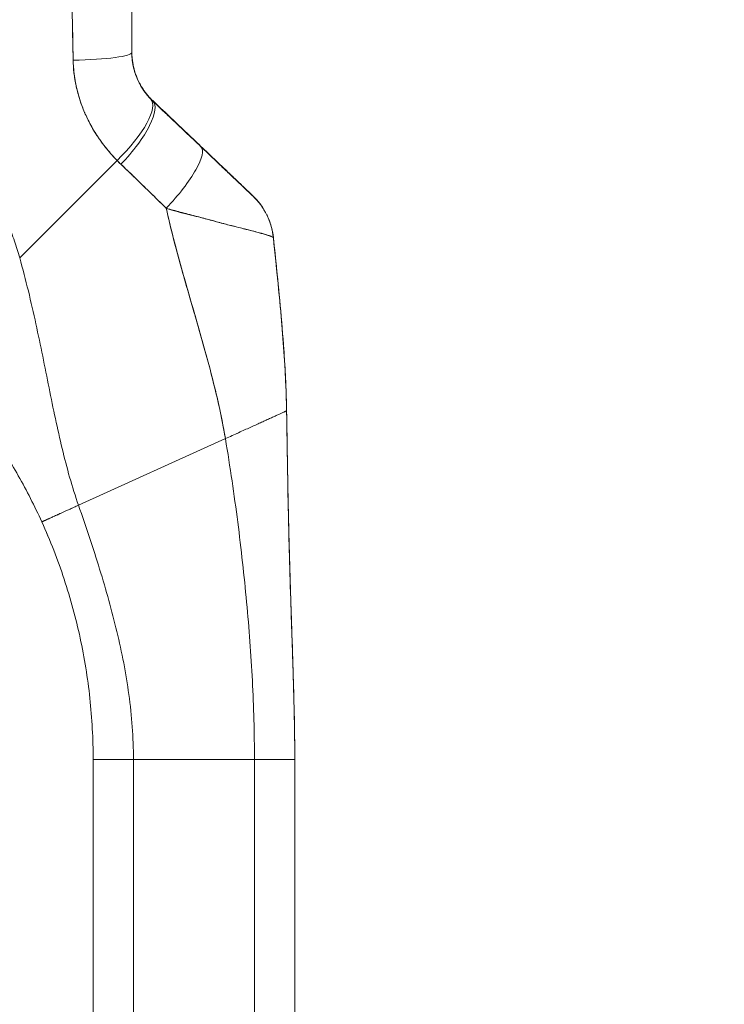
# Model space of a CAD drawing. Header units: inches. Extents: x 15 to 424, y 13 to 263.
# Tile 31 of 125: x 42.54 to 44.6, y 161.34 to 164.23. Entities that reach past the tile are written whole.
import ezdxf

# ---------------------------------------------------------------- set-up
doc = ezdxf.new("R2010")
doc.units = ezdxf.units.IN
doc.header["$LTSCALE"] = 26
doc.header["$MEASUREMENT"] = 0
doc.layers.add('Dimension (ANSI)', color=7, linetype='Continuous', lineweight=5)
doc.layers.add('Visible (ANSI)', color=7, linetype='Continuous', lineweight=5)
doc.styles.add('ROMANS', font='romans.shx')
doc.dimstyles.new('Default (ANSI)', dxfattribs={"dimscale": 26, "dimtxt": 0.08, "dimasz": 0.098425, "dimexe": 0.125, "dimexo": 0.0625, "dimgap": 0.031496, "dimtad": 0, "dimtih": 1, "dimtoh": 1, "dimrnd": 1e-08, "dimzin": 0, "dimdsep": 46, "dimtxsty": 'ROMANS', "dimcen": 0.09, "dimdle": 0.393701, "dimclrd": 256, "dimclre": 256, "dimclrt": 256, "dimadec": 0, "dimazin": 0, "dimtfac": 1.25, "dimtofl": 0, "dimtmove": 0, "dimatfit": 3, "dimfxl": 1, "dimtolj": 1, "dimtzin": 0, "dimlwd": -1, "dimlwe": -1, "dimarcsym": 0})

# ---------------------------------------------------------------- blocks, each defined once
blk = doc.blocks.new('*D14')
at = {"layer": 'Defpoints', "color": 0, "transparency": 16777216}
for p in [(40.3619, 192.4826), (40.3619, 136.4826), (54.1534, 136.4826)]:
    blk.add_point(p, dxfattribs=at)
at = {"layer": 'Dimension (ANSI)', "transparency": 16777216}
for p, q in [((41.9869, 192.4826), (57.4034, 192.4826)), ((54.1534, 189.9236), (54.1534, 169.1606)), ((54.1534, 139.0417), (54.1534, 158.5095)), ((41.9869, 136.4826), (57.4034, 136.4826))]:
    blk.add_line(p, q, dxfattribs=at)
for points in [[(53.7269, 189.9236), (54.5799, 189.9236), (54.1534, 192.4826)], [(53.7269, 139.0417), (54.5799, 139.0417), (54.1534, 136.4826)]]:
    blk.add_solid(points, dxfattribs=at)
at = {"layer": 'Dimension (ANSI)', "transparency": 16777216, "insert": (54.1534, 163.835), "char_height": 2.08, "attachment_point": 5, "style": 'ROMANS'}
blk.add_mtext('\\A1;56.00{\\PCONT.\\PHINGE}', dxfattribs=at)

msp = doc.modelspace()

# ---------------------------------------------------------------- linework, layer by layer
at = {"layer": 'Visible (ANSI)'}
for p, q in [((42.9249, 163.9907), (42.9249, 163.992)), ((42.9249, 163.992), (42.9249, 163.9907)), ((42.5351, 163.5313), (42.8204, 163.8165)), ((42.8204, 163.8165), (42.5351, 163.5313)), ((43.0164, 163.4748), (43.0164, 163.4748)), ((43.0164, 163.4748), (43.0164, 163.4748)), ((43.0164, 163.4745), (43.0164, 163.4745)), ((43.0164, 163.4745), (43.0164, 163.4745)), ((43.317, 163.0831), (43.317, 163.0838)), ((43.317, 163.0838), (43.317, 163.0831)), ((42.7074, 162.8064), (43.1377, 163.0015)), ((43.1377, 163.0015), (42.7074, 162.8064)), ((42.7503, 162.0619), (42.7503, 162.0619)), ((42.7503, 161.1358), (42.7503, 162.0619)), ((42.8684, 162.0617), (43.2227, 162.0617)), ((42.8684, 162.0617), (42.8684, 161.1357)), ((43.2227, 162.0617), (42.8684, 162.0617)), ((43.2227, 161.1357), (43.2227, 162.0617)), ((43.3408, 162.0619), (43.3408, 162.0626)), ((43.3408, 162.0626), (43.3408, 162.0619)), ((43.3408, 162.0619), (43.3408, 161.1358)), ((43.3408, 162.0619), (43.3408, 162.0619))]:
    msp.add_line(p, q, dxfattribs=at)
for centre, major_axis, ratio, start_param, end_param in [((42.6667, 164.1334), (0.1968, 0), 0.118118, 4.839332, 6.283183), ((42.6667, 164.1334), (0.1969, 0), 0.118118, 4.83934, 6.283186), ((42.7775, 163.8596), (0.1414, 0.1369), 0.308946, 4.716515, 6.282254), ((42.7775, 163.8596), (0.1414, 0.1369), 0.308946, 4.716515, 6.282254), ((42.7893, 163.848), (0.1355, 0.1428), 0.305827, 4.703495, 6.282217), ((42.7893, 163.848), (0.1355, 0.1428), 0.305827, 4.703494, 6.282216), ((43.1291, 164.1738), (-0.2377, -0.1397), 0.832676, 0.198413, 0.234126), ((43.129, 164.1726), (-0.2378, -0.1396), 0.831548, 0.199646, 0.235354), ((43.1291, 164.1725), (-0.238, -0.1393), 0.831459, 0.200719, 0.236431), ((42.9306, 163.7138), (0.1355, 0.1427), 0.253962, 4.693282, 6.282231), ((42.9306, 163.7138), (0.1355, 0.1427), 0.253962, 4.693282, 6.282231), ((43.1348, 164.1063), (-0.3713, -0.2143), 0.948234, 0.233141, 0.272248), ((43.1347, 164.1063), (-0.3713, -0.2142), 0.948232, 0.233203, 0.272318), ((43.0824, 163.5705), (0.1356, 0.1427), 0.999995, 5.63215, 6.283185), ((43.0824, 163.5698), (0.1958, 0.0203), 0.999993, 0, 0.707587), ((43.0824, 163.5698), (0.1356, 0.1427), 0.999987, 5.575598, 6.283185), ((41.0633, 162.0619), (1.687, 0), 0.999999, 0, 0.011148), ((42.8684, 162.0619), (-0.1181, 0), 0.001274, 0.000027, 1.570778), ((43.2227, 162.0619), (0.1181, 0), 0.001274, 4.712398, 6.283169)]:
    msp.add_ellipse(centre, major_axis=major_axis, ratio=ratio, start_param=start_param, end_param=end_param, dxfattribs=at)
for points, knots in [([(42.6859, 164.5111), (42.686, 164.4849), (42.6864, 164.4579), (42.6867, 164.4303), (42.6869, 164.4152), (42.6871, 164.3999), (42.6873, 164.3844), (42.6873, 164.3823), (42.6873, 164.3801), (42.6873, 164.378), (42.6874, 164.3702), (42.6875, 164.3623), (42.6876, 164.3544), (42.6879, 164.3308), (42.6881, 164.3068), (42.6885, 164.2825), (42.6886, 164.2718), (42.6888, 164.261), (42.689, 164.2501), (42.6891, 164.2474), (42.6891, 164.2447), (42.6892, 164.242), (42.6893, 164.2323), (42.6896, 164.2226), (42.6898, 164.2128), (42.6902, 164.1902), (42.6908, 164.1675), (42.6912, 164.1445), (42.6913, 164.1373), (42.6914, 164.13), (42.6915, 164.1227), (42.6916, 164.1186), (42.6916, 164.1144), (42.6917, 164.1103)], [0, 0, 0, 0, 0.215172, 0.215172, 0.215172, 0.333333, 0.333333, 0.333333, 0.349511, 0.349511, 0.349511, 0.409038, 0.409038, 0.409038, 0.587512, 0.587512, 0.587512, 0.666667, 0.666667, 0.666667, 0.686219, 0.686219, 0.686219, 0.756792, 0.756792, 0.756792, 0.91937, 0.91937, 0.91937, 0.970836, 0.970836, 0.970836, 1, 1, 1, 1]), ([(42.6917, 164.1103), (42.6908, 164.1483), (42.6901, 164.1868), (42.6894, 164.2259), (42.6893, 164.2305), (42.6893, 164.235), (42.6892, 164.2396), (42.6885, 164.2811), (42.688, 164.3234), (42.6875, 164.3663), (42.6874, 164.3686), (42.6874, 164.3709), (42.6874, 164.3732), (42.6868, 164.4184), (42.6863, 164.4644), (42.6859, 164.5111)], [0, 0, 0, 0, 0.298748, 0.298748, 0.298748, 0.333333, 0.333333, 0.333333, 0.649666, 0.649666, 0.649666, 0.666667, 0.666667, 0.666667, 1, 1, 1, 1]), ([(42.8636, 164.5231), (42.8636, 164.4778), (42.8636, 164.4331), (42.8636, 164.3892), (42.8636, 164.3452), (42.8636, 164.3019), (42.8636, 164.2593), (42.8636, 164.2166), (42.8636, 164.1747), (42.8636, 164.1334)], [0, 0, 0, 0, 0.333333, 0.333333, 0.333333, 0.666667, 0.666667, 0.666667, 1, 1, 1, 1]), ([(42.8636, 164.5231), (42.8636, 164.4759), (42.8636, 164.4288), (42.8636, 164.3817), (42.8636, 164.3362), (42.8636, 164.2908), (42.8636, 164.2454), (42.8636, 164.208), (42.8636, 164.1706), (42.8636, 164.1334)], [0, 0, 0, 0, 0.361662, 0.361662, 0.361662, 0.711598, 0.711598, 0.711598, 1, 1, 1, 1]), ([(42.5351, 163.5313), (42.5306, 163.5476), (42.5255, 163.564), (42.5197, 163.5805), (42.514, 163.597), (42.5077, 163.6136), (42.5007, 163.6303), (42.4937, 163.647), (42.4861, 163.6637), (42.4779, 163.6804), (42.4697, 163.6972), (42.4608, 163.714), (42.4512, 163.7307), (42.4417, 163.7475), (42.4314, 163.7642), (42.4205, 163.7809), (42.4096, 163.7975), (42.398, 163.8141), (42.3857, 163.8306), (42.3734, 163.8471), (42.3604, 163.8635), (42.3466, 163.8797), (42.3329, 163.8959), (42.3184, 163.9119), (42.3033, 163.9277), (42.2881, 163.9436), (42.2722, 163.9592), (42.2555, 163.9745), (42.2389, 163.9898), (42.2215, 164.0049), (42.2033, 164.0196), (42.1852, 164.0343), (42.1663, 164.0487), (42.1467, 164.0627), (42.1271, 164.0767), (42.1068, 164.0902), (42.0857, 164.1034), (42.0646, 164.1165), (42.0428, 164.1291), (42.0203, 164.1413), (41.9977, 164.1534), (41.9745, 164.165), (41.9505, 164.176), (41.9266, 164.187), (41.9019, 164.1974), (41.8765, 164.2072), (41.8623, 164.2126), (41.8479, 164.2179), (41.8332, 164.2229)], [0, 0, 0, 0, 0.06426, 0.06426, 0.06426, 0.128523, 0.128523, 0.128523, 0.192785, 0.192785, 0.192785, 0.257047, 0.257047, 0.257047, 0.321309, 0.321309, 0.321309, 0.385571, 0.385571, 0.385571, 0.449834, 0.449834, 0.449834, 0.514096, 0.514096, 0.514096, 0.578358, 0.578358, 0.578358, 0.64262, 0.64262, 0.64262, 0.706882, 0.706882, 0.706882, 0.771145, 0.771145, 0.771145, 0.835407, 0.835407, 0.835407, 0.899669, 0.899669, 0.899669, 0.963931, 0.963931, 0.963931, 1, 1, 1, 1]), ([(42.919, 163.9978), (42.9075, 164.0097), (42.8974, 164.0231), (42.8892, 164.0377), (42.8809, 164.0524), (42.8744, 164.0683), (42.8701, 164.0847), (42.8658, 164.1011), (42.8636, 164.1179), (42.8636, 164.1348)], [0, 0, 0, 0, 0.333333, 0.333333, 0.333333, 0.666667, 0.666667, 0.666667, 1, 1, 1, 1]), ([(42.8636, 164.1344), (42.8636, 164.122), (42.8647, 164.1119), (42.866, 164.1039), (42.8672, 164.0958), (42.8687, 164.0897), (42.8694, 164.0866), (42.8702, 164.0835), (42.8702, 164.0835), (42.8694, 164.0864), (42.8687, 164.0894), (42.8672, 164.0953), (42.866, 164.1033), (42.8647, 164.1113), (42.8636, 164.1214), (42.8636, 164.1338)], [0, 0, 0, 0, 0.2, 0.2, 0.2, 0.4, 0.4, 0.4, 0.6, 0.6, 0.6, 0.8, 0.8, 0.8, 1, 1, 1, 1]), ([(42.8636, 164.1344), (42.8636, 164.1341), (42.8636, 164.1339), (42.8636, 164.1336), (42.8636, 164.1286), (42.8638, 164.1238), (42.8642, 164.1193), (42.8645, 164.1143), (42.8651, 164.1096), (42.8657, 164.1054), (42.8658, 164.1049), (42.8659, 164.1044), (42.866, 164.1038), (42.8665, 164.1001), (42.8672, 164.0968), (42.8677, 164.094), (42.8684, 164.0908), (42.869, 164.0883), (42.8694, 164.0866), (42.8694, 164.0866), (42.8694, 164.0866), (42.8694, 164.0866), (42.8698, 164.0849), (42.87, 164.0841), (42.87, 164.0843), (42.8699, 164.0845), (42.8697, 164.0852), (42.8694, 164.0864), (42.8693, 164.0868), (42.8692, 164.0873), (42.8691, 164.0878), (42.8686, 164.09), (42.8678, 164.0931), (42.8671, 164.0971), (42.8667, 164.099), (42.8663, 164.1011), (42.866, 164.1033), (42.8656, 164.1058), (42.8652, 164.1085), (42.8649, 164.1114), (42.8643, 164.1167), (42.8638, 164.1226), (42.8637, 164.1288), (42.8636, 164.1304), (42.8636, 164.1321), (42.8636, 164.1338)], [0, 0, 0, 0, 0.004325, 0.004325, 0.004325, 0.090849, 0.090849, 0.090849, 0.187661, 0.187661, 0.187661, 0.2, 0.2, 0.2, 0.290523, 0.290523, 0.290523, 0.398627, 0.398627, 0.398627, 0.4, 0.4, 0.4, 0.512246, 0.512246, 0.512246, 0.6, 0.6, 0.6, 0.628359, 0.628359, 0.628359, 0.744718, 0.744718, 0.744718, 0.8, 0.8, 0.8, 0.860782, 0.860782, 0.860782, 0.970989, 0.970989, 0.970989, 1, 1, 1, 1]), ([(42.8636, 164.1334), (42.8636, 164.13), (42.8637, 164.1267), (42.8638, 164.1233), (42.8643, 164.115), (42.8652, 164.1067), (42.8667, 164.0986), (42.868, 164.0914), (42.8697, 164.0843), (42.8717, 164.0774), (42.8735, 164.0712), (42.8757, 164.0652), (42.878, 164.0594), (42.8801, 164.0542), (42.8825, 164.0491), (42.885, 164.0442), (42.8872, 164.0398), (42.8896, 164.0355), (42.8921, 164.0314), (42.8943, 164.0277), (42.8967, 164.024), (42.8992, 164.0205), (42.9014, 164.0173), (42.9038, 164.0142), (42.9062, 164.0112), (42.9084, 164.0083), (42.9107, 164.0056), (42.913, 164.003), (42.915, 164.0008), (42.917, 163.9986), (42.919, 163.9965)], [0, 0, 0, 0, 0.063513, 0.063513, 0.063513, 0.222312, 0.222312, 0.222312, 0.363, 0.363, 0.363, 0.4873, 0.4873, 0.4873, 0.597282, 0.597282, 0.597282, 0.695064, 0.695064, 0.695064, 0.782876, 0.782876, 0.782876, 0.863021, 0.863021, 0.863021, 0.937815, 0.937815, 0.937815, 1, 1, 1, 1]), ([(42.8636, 164.1334), (42.8636, 164.1165), (42.8658, 164.0997), (42.8701, 164.0833), (42.8744, 164.0669), (42.8809, 164.051), (42.8892, 164.0364), (42.8974, 164.0218), (42.9075, 164.0084), (42.919, 163.9965)], [0, 0, 0, 0, 0.333333, 0.333333, 0.333333, 0.666667, 0.666667, 0.666667, 1, 1, 1, 1]), ([(42.8204, 163.8165), (42.8155, 163.8215), (42.8108, 163.8265), (42.8062, 163.8316), (42.8007, 163.8377), (42.7953, 163.844), (42.7902, 163.8504), (42.7845, 163.8573), (42.7792, 163.8643), (42.7741, 163.8714), (42.7709, 163.8757), (42.7679, 163.8801), (42.7649, 163.8845), (42.7625, 163.8881), (42.7602, 163.8917), (42.7579, 163.8953), (42.7521, 163.9045), (42.7467, 163.9137), (42.7417, 163.9231), (42.736, 163.9338), (42.7307, 163.9446), (42.726, 163.9555), (42.7258, 163.9561), (42.7255, 163.9566), (42.7253, 163.9572), (42.7201, 163.9692), (42.7156, 163.9813), (42.7116, 163.9936), (42.7074, 164.0067), (42.7038, 164.0198), (42.7009, 164.0331), (42.7006, 164.0348), (42.7002, 164.0364), (42.6999, 164.0381), (42.6964, 164.0552), (42.694, 164.0724), (42.6927, 164.0895), (42.6922, 164.0965), (42.6918, 164.1034), (42.6917, 164.1103)], [0, 0, 0, 0, 0.057355, 0.057355, 0.057355, 0.127207, 0.127207, 0.127207, 0.203207, 0.203207, 0.203207, 0.25, 0.25, 0.25, 0.287987, 0.287987, 0.287987, 0.384242, 0.384242, 0.384242, 0.494472, 0.494472, 0.494472, 0.5, 0.5, 0.5, 0.620982, 0.620982, 0.620982, 0.75, 0.75, 0.75, 0.766262, 0.766262, 0.766262, 0.932672, 0.932672, 0.932672, 1, 1, 1, 1]), ([(42.6917, 164.1103), (42.6918, 164.098), (42.6926, 164.0858), (42.6941, 164.0735), (42.6949, 164.0671), (42.6958, 164.0606), (42.6969, 164.0542), (42.6984, 164.0452), (42.7002, 164.0363), (42.7023, 164.0272), (42.7045, 164.0174), (42.7072, 164.0075), (42.7103, 163.9976), (42.7145, 163.9842), (42.7195, 163.9706), (42.7254, 163.9568), (42.728, 163.9509), (42.7307, 163.9449), (42.7336, 163.9389), (42.7397, 163.9264), (42.7466, 163.9136), (42.7544, 163.9008), (42.7572, 163.8963), (42.76, 163.8919), (42.763, 163.8874), (42.7651, 163.8842), (42.7673, 163.881), (42.7696, 163.8777), (42.775, 163.8701), (42.7807, 163.8625), (42.7868, 163.8549), (42.7907, 163.85), (42.7947, 163.8451), (42.7989, 163.8403), (42.8058, 163.8323), (42.8129, 163.8243), (42.8204, 163.8165)], [0, 0, 0, 0, 0.13127, 0.13127, 0.13127, 0.2, 0.2, 0.2, 0.295706, 0.295706, 0.295706, 0.4, 0.4, 0.4, 0.539952, 0.539952, 0.539952, 0.6, 0.6, 0.6, 0.725303, 0.725303, 0.725303, 0.768562, 0.768562, 0.768562, 0.8, 0.8, 0.8, 0.873831, 0.873831, 0.873831, 0.921366, 0.921366, 0.921366, 1, 1, 1, 1]), ([(43.0662, 163.8576), (43.0509, 163.8722), (43.0354, 163.8869), (43.0198, 163.9017), (43.0043, 163.9165), (42.9886, 163.9314), (42.9727, 163.9465), (42.9569, 163.9615), (42.9409, 163.9767), (42.9249, 163.992)], [0, 0, 0, 0, 0.333333, 0.333333, 0.333333, 0.666667, 0.666667, 0.666667, 1, 1, 1, 1]), ([(42.9249, 163.9907), (42.9378, 163.9784), (42.9507, 163.9662), (42.9635, 163.9541), (42.9666, 163.9511), (42.9696, 163.9482), (42.9727, 163.9453), (42.9865, 163.9322), (43.0002, 163.9192), (43.0138, 163.9063), (43.0158, 163.9044), (43.0178, 163.9025), (43.0198, 163.9006), (43.0354, 163.8858), (43.0509, 163.8711), (43.0662, 163.8565)], [0, 0, 0, 0, 0.268639, 0.268639, 0.268639, 0.333333, 0.333333, 0.333333, 0.623788, 0.623788, 0.623788, 0.666667, 0.666667, 0.666667, 1, 1, 1, 1]), ([(42.9249, 163.9907), (42.9409, 163.9755), (42.9569, 163.9603), (42.9727, 163.9453), (42.9886, 163.9302), (43.0043, 163.9153), (43.0198, 163.9005), (43.0354, 163.8857), (43.0509, 163.8711), (43.0662, 163.8565)], [0, 0, 0, 0, 0.333333, 0.333333, 0.333333, 0.666667, 0.666667, 0.666667, 1, 1, 1, 1]), ([(43.218, 163.7132), (43.2181, 163.7131), (43.2171, 163.7141), (43.215, 163.7161), (43.2129, 163.7181), (43.2097, 163.7212), (43.2053, 163.7254), (43.2009, 163.7296), (43.1953, 163.7349), (43.1887, 163.7412), (43.1821, 163.7475), (43.1744, 163.7547), (43.1659, 163.7628), (43.1574, 163.771), (43.1479, 163.7799), (43.1377, 163.7897), (43.1275, 163.7994), (43.1164, 163.8099), (43.1045, 163.8212), (43.0926, 163.8326), (43.0798, 163.8447), (43.0662, 163.8576)], [0, 0, 0, 0, 0.142857, 0.142857, 0.142857, 0.285714, 0.285714, 0.285714, 0.428571, 0.428571, 0.428571, 0.571429, 0.571429, 0.571429, 0.714286, 0.714286, 0.714286, 0.857143, 0.857143, 0.857143, 1, 1, 1, 1]), ([(43.0662, 163.8565), (43.0728, 163.8503), (43.0794, 163.844), (43.086, 163.8377), (43.0935, 163.8306), (43.1009, 163.8236), (43.1082, 163.8166), (43.1155, 163.8097), (43.1227, 163.8029), (43.1296, 163.7963), (43.136, 163.7903), (43.1421, 163.7845), (43.148, 163.7788), (43.1534, 163.7738), (43.1585, 163.7689), (43.1634, 163.7642), (43.1653, 163.7624), (43.1672, 163.7607), (43.169, 163.759), (43.1715, 163.7566), (43.1739, 163.7543), (43.1763, 163.752), (43.1801, 163.7484), (43.1837, 163.745), (43.187, 163.7418), (43.1902, 163.7389), (43.1931, 163.7361), (43.1958, 163.7335), (43.1984, 163.7311), (43.2007, 163.7289), (43.2028, 163.7269), (43.2034, 163.7263), (43.2039, 163.7259), (43.2044, 163.7254), (43.2058, 163.7241), (43.207, 163.7229), (43.2082, 163.7218), (43.2097, 163.7204), (43.211, 163.7191), (43.2122, 163.718), (43.2133, 163.717), (43.2142, 163.7161), (43.215, 163.7153), (43.2157, 163.7146), (43.2163, 163.7141), (43.2168, 163.7136), (43.2172, 163.7132), (43.2175, 163.7129), (43.2177, 163.7128), (43.2179, 163.7126), (43.218, 163.7125), (43.218, 163.7125)], [0, 0, 0, 0, 0.090139, 0.090139, 0.090139, 0.192543, 0.192543, 0.192543, 0.294178, 0.294178, 0.294178, 0.386219, 0.386219, 0.386219, 0.468683, 0.468683, 0.468683, 0.5, 0.5, 0.5, 0.543483, 0.543483, 0.543483, 0.612641, 0.612641, 0.612641, 0.676614, 0.676614, 0.676614, 0.73542, 0.73542, 0.73542, 0.75, 0.75, 0.75, 0.789344, 0.789344, 0.789344, 0.838902, 0.838902, 0.838902, 0.884415, 0.884415, 0.884415, 0.926226, 0.926226, 0.926226, 0.964707, 0.964707, 0.964707, 1, 1, 1, 1]), ([(43.0662, 163.8565), (43.0798, 163.8436), (43.0926, 163.8315), (43.1045, 163.8202), (43.1164, 163.8088), (43.1275, 163.7984), (43.1377, 163.7886), (43.1479, 163.7789), (43.1574, 163.77), (43.1659, 163.7619), (43.1744, 163.7538), (43.1821, 163.7465), (43.1887, 163.7403), (43.1953, 163.734), (43.2009, 163.7287), (43.2053, 163.7245), (43.2097, 163.7204), (43.2129, 163.7173), (43.215, 163.7153), (43.2171, 163.7133), (43.2181, 163.7124), (43.218, 163.7125)], [0, 0, 0, 0, 0.142857, 0.142857, 0.142857, 0.285714, 0.285714, 0.285714, 0.428571, 0.428571, 0.428571, 0.571429, 0.571429, 0.571429, 0.714286, 0.714286, 0.714286, 0.857143, 0.857143, 0.857143, 1, 1, 1, 1]), ([(42.8317, 163.8053), (42.8456, 163.792), (42.8597, 163.7785), (42.8741, 163.7646), (42.8797, 163.7592), (42.8852, 163.7538), (42.8909, 163.7483), (42.8912, 163.748), (42.8915, 163.7477), (42.8919, 163.7474), (42.9006, 163.7389), (42.9094, 163.7303), (42.9183, 163.7216), (42.9333, 163.707), (42.9487, 163.6921), (42.9643, 163.6767)], [0, 0, 0, 0, 0.333333, 0.333333, 0.333333, 0.461137, 0.461137, 0.461137, 0.468697, 0.468697, 0.468697, 0.666667, 0.666667, 0.666667, 1, 1, 1, 1]), ([(42.9643, 163.6767), (42.948, 163.6926), (42.9318, 163.7085), (42.9155, 163.7243), (42.8999, 163.7396), (42.8842, 163.7549), (42.8684, 163.7701), (42.8563, 163.7818), (42.844, 163.7936), (42.8317, 163.8053)], [0, 0, 0, 0, 0.368344, 0.368344, 0.368344, 0.724557, 0.724557, 0.724557, 1, 1, 1, 1]), ([(43.218, 163.7125), (43.218, 163.7126), (43.218, 163.7127), (43.218, 163.7128), (43.218, 163.7128), (43.218, 163.7129), (43.218, 163.713), (43.218, 163.7131), (43.218, 163.7131), (43.218, 163.7132)], [0, 0, 0, 0, 0.333333, 0.333333, 0.333333, 0.666667, 0.666667, 0.666667, 1, 1, 1, 1]), ([(42.9643, 163.6767), (42.9644, 163.676), (42.9646, 163.6753), (42.9647, 163.6746), (42.9737, 163.6349), (42.9834, 163.5959), (42.9937, 163.5572), (43.004, 163.5186), (43.0147, 163.4804), (43.0256, 163.4425), (43.0364, 163.4045), (43.0474, 163.367), (43.0581, 163.3296), (43.0688, 163.2923), (43.0793, 163.2552), (43.0891, 163.2184), (43.0989, 163.1816), (43.1081, 163.1451), (43.1163, 163.1089), (43.1245, 163.0727), (43.1318, 163.0369), (43.1377, 163.0015)], [0, 0, 0, 0, 0.002892, 0.002892, 0.002892, 0.169077, 0.169077, 0.169077, 0.335261, 0.335261, 0.335261, 0.501446, 0.501446, 0.501446, 0.667631, 0.667631, 0.667631, 0.833815, 0.833815, 0.833815, 1, 1, 1, 1]), ([(43.2782, 163.5901), (43.2782, 163.5903), (43.278, 163.5906), (43.2776, 163.5909), (43.2771, 163.5913), (43.2764, 163.5917), (43.2754, 163.5922), (43.2744, 163.5928), (43.273, 163.5934), (43.2714, 163.594), (43.2708, 163.5943), (43.27, 163.5946), (43.2693, 163.5949), (43.2681, 163.5953), (43.2668, 163.5958), (43.2654, 163.5962), (43.2628, 163.5971), (43.26, 163.598), (43.2567, 163.599), (43.2532, 163.6), (43.2494, 163.6012), (43.2451, 163.6024), (43.2442, 163.6026), (43.2434, 163.6029), (43.2425, 163.6031), (43.2386, 163.6042), (43.2345, 163.6053), (43.23, 163.6065), (43.2243, 163.608), (43.218, 163.6097), (43.2113, 163.6114), (43.207, 163.6125), (43.2025, 163.6136), (43.1979, 163.6148), (43.1949, 163.6156), (43.1917, 163.6164), (43.1886, 163.6172), (43.1802, 163.6193), (43.1713, 163.6215), (43.1617, 163.6239), (43.1533, 163.626), (43.1445, 163.6283), (43.1352, 163.6307), (43.1335, 163.6312), (43.1318, 163.6316), (43.1301, 163.6321), (43.1184, 163.6351), (43.1059, 163.6384), (43.093, 163.6419), (43.0806, 163.6452), (43.0677, 163.6487), (43.0546, 163.6522), (43.0531, 163.6525), (43.0516, 163.6529), (43.0502, 163.6533), (43.0355, 163.6572), (43.0205, 163.6612), (43.0052, 163.6653), (42.9918, 163.6689), (42.9782, 163.6727), (42.9643, 163.6767)], [0, 0, 0, 0, 0.045131, 0.045131, 0.045131, 0.093426, 0.093426, 0.093426, 0.144884, 0.144884, 0.144884, 0.166667, 0.166667, 0.166667, 0.199814, 0.199814, 0.199814, 0.258524, 0.258524, 0.258524, 0.321011, 0.321011, 0.321011, 0.333333, 0.333333, 0.333333, 0.387116, 0.387116, 0.387116, 0.456419, 0.456419, 0.456419, 0.5, 0.5, 0.5, 0.528256, 0.528256, 0.528256, 0.602165, 0.602165, 0.602165, 0.666667, 0.666667, 0.666667, 0.678273, 0.678273, 0.678273, 0.757412, 0.757412, 0.757412, 0.833333, 0.833333, 0.833333, 0.841729, 0.841729, 0.841729, 0.926303, 0.926303, 0.926303, 1, 1, 1, 1]), ([(42.9643, 163.6767), (42.9749, 163.6729), (42.9857, 163.6696), (42.9965, 163.6667), (43.0077, 163.6636), (43.0188, 163.6608), (43.0298, 163.6582), (43.0382, 163.6561), (43.0466, 163.6541), (43.0548, 163.6521), (43.055, 163.652), (43.0551, 163.652), (43.0552, 163.652), (43.0579, 163.6513), (43.0606, 163.6506), (43.0632, 163.65), (43.0745, 163.6471), (43.0855, 163.6442), (43.096, 163.6414), (43.1069, 163.6384), (43.1173, 163.6356), (43.1273, 163.6329), (43.13, 163.6321), (43.1328, 163.6314), (43.1355, 163.6306), (43.1414, 163.6291), (43.1471, 163.6276), (43.1526, 163.6262), (43.1538, 163.6259), (43.1549, 163.6256), (43.1561, 163.6253), (43.1653, 163.6229), (43.174, 163.6208), (43.1821, 163.6187), (43.1877, 163.6173), (43.1931, 163.616), (43.1982, 163.6147), (43.2005, 163.6141), (43.2028, 163.6136), (43.2051, 163.613), (43.2122, 163.6112), (43.2188, 163.6095), (43.2249, 163.6079), (43.231, 163.6063), (43.2365, 163.6048), (43.2415, 163.6034), (43.2419, 163.6033), (43.2423, 163.6032), (43.2427, 163.6031), (43.2472, 163.6018), (43.2513, 163.6006), (43.2549, 163.5995), (43.2569, 163.5989), (43.2587, 163.5984), (43.2604, 163.5979), (43.2621, 163.5973), (43.2637, 163.5968), (43.2652, 163.5963), (43.2667, 163.5958), (43.2681, 163.5953), (43.2693, 163.5948), (43.2705, 163.5944), (43.2715, 163.594), (43.2725, 163.5936), (43.2744, 163.5928), (43.2758, 163.5921), (43.2768, 163.5915), (43.2777, 163.5909), (43.2782, 163.5904), (43.2782, 163.5901)], [0, 0, 0, 0, 0.059089, 0.059089, 0.059089, 0.119883, 0.119883, 0.119883, 0.166667, 0.166667, 0.166667, 0.167443, 0.167443, 0.167443, 0.182749, 0.182749, 0.182749, 0.247761, 0.247761, 0.247761, 0.314587, 0.314587, 0.314587, 0.333333, 0.333333, 0.333333, 0.374243, 0.374243, 0.374243, 0.382853, 0.382853, 0.382853, 0.452216, 0.452216, 0.452216, 0.5, 0.5, 0.5, 0.522064, 0.522064, 0.522064, 0.591884, 0.591884, 0.591884, 0.661356, 0.661356, 0.661356, 0.666667, 0.666667, 0.666667, 0.730236, 0.730236, 0.730236, 0.764063, 0.764063, 0.764063, 0.798519, 0.798519, 0.798519, 0.833333, 0.833333, 0.833333, 0.866245, 0.866245, 0.866245, 0.933397, 0.933397, 0.933397, 1, 1, 1, 1]), ([(43.1377, 163.0015), (43.1332, 163.0281), (43.128, 163.055), (43.1223, 163.0821), (43.1165, 163.1092), (43.1101, 163.1365), (43.1032, 163.1639), (43.0964, 163.1914), (43.0891, 163.219), (43.0814, 163.2468), (43.0738, 163.2746), (43.0659, 163.3025), (43.0579, 163.3306), (43.0498, 163.3587), (43.0416, 163.3869), (43.0334, 163.4153), (43.0252, 163.4437), (43.017, 163.4723), (43.009, 163.5011), (43.001, 163.5298), (42.9931, 163.5588), (42.9856, 163.5881), (42.9781, 163.6173), (42.971, 163.6468), (42.9643, 163.6767)], [0, 0, 0, 0, 0.125, 0.125, 0.125, 0.25, 0.25, 0.25, 0.375, 0.375, 0.375, 0.5, 0.5, 0.5, 0.625, 0.625, 0.625, 0.75, 0.75, 0.75, 0.875, 0.875, 0.875, 1, 1, 1, 1]), ([(43.2591, 163.6572), (43.2591, 163.6572), (43.2591, 163.6571), (43.2596, 163.656), (43.2612, 163.6529), (43.265, 163.644), (43.2662, 163.6409), (43.2695, 163.6318), (43.2717, 163.6249), (43.2756, 163.6091), (43.2773, 163.6), (43.2783, 163.5906)], [0.3053012, 0.3053012, 0.3053012, 0.3053012, 0.3282081, 0.3282081, 0.4477594, 0.4477594, 0.495353, 0.495353, 0.5678014, 0.5678014, 0.6452297, 0.6452297, 0.6452297, 0.6452297]), ([(43.2783, 163.5906), (43.2783, 163.5906), (43.2783, 163.5906), (43.2783, 163.5906), (43.2783, 163.5906), (43.2782, 163.5906), (43.2782, 163.5906)], [0.4867701, 0.4867701, 0.4867701, 0.4867701, 0.5003034, 0.5003034, 0.5003034, 0.7070296, 0.7070296, 0.7070296, 0.7070296]), ([(43.2782, 163.5903), (43.2782, 163.5903), (43.2782, 163.5903), (43.2782, 163.5903), (43.2782, 163.5903), (43.2783, 163.5903), (43.2783, 163.5903), (43.2783, 163.5903), (43.2783, 163.5904), (43.2783, 163.5904)], [0.2969377, 0.2969377, 0.2969377, 0.2969377, 0.3333333, 0.3333333, 0.3333333, 0.431915, 0.431915, 0.431915, 0.5145442, 0.5145442, 0.5145442, 0.5145442]), ([(43.317, 163.0831), (43.3163, 163.1209), (43.3148, 163.1603), (43.3126, 163.2008), (43.3104, 163.2413), (43.3074, 163.2831), (43.3039, 163.3257), (43.3004, 163.3683), (43.2963, 163.4119), (43.292, 163.4561), (43.2876, 163.5001), (43.2829, 163.5449), (43.2782, 163.5901)], [0, 0, 0, 0, 0.250198, 0.250198, 0.250198, 0.500396, 0.500396, 0.500396, 0.750593, 0.750593, 0.750593, 1, 1, 1, 1]), ([(43.2782, 163.5901), (43.2814, 163.5592), (43.2846, 163.5286), (43.2877, 163.4982), (43.2915, 163.4612), (43.2951, 163.4247), (43.2984, 163.3886), (43.3017, 163.3526), (43.3048, 163.3171), (43.3073, 163.2823), (43.3099, 163.2475), (43.3121, 163.2134), (43.3137, 163.1801), (43.3153, 163.1469), (43.3164, 163.1145), (43.317, 163.0831)], [0, 0, 0, 0, 0.170255, 0.170255, 0.170255, 0.377691, 0.377691, 0.377691, 0.585128, 0.585128, 0.585128, 0.792564, 0.792564, 0.792564, 1, 1, 1, 1]), ([(43.2783, 163.5904), (43.2868, 163.5088), (43.2953, 163.4272), (43.3076, 163.2842), (43.312, 163.2227), (43.3151, 163.1498), (43.3155, 163.1383), (43.316, 163.1229), (43.3161, 163.1188), (43.3164, 163.111), (43.3165, 163.1072), (43.3166, 163.1024), (43.3166, 163.1009), (43.3167, 163.0971), (43.3167, 163.0954), (43.3169, 163.0889), (43.3169, 163.0889), (43.3169, 163.0878), (43.3169, 163.0877), (43.3169, 163.0877)], [0, 0, 0, 0, 0.62501, 0.62501, 1.093866, 1.093866, 1.181845, 1.181845, 1.213164, 1.213164, 1.2448, 1.2448, 1.260533, 1.260533, 1.292348, 1.292348, 1.419905, 1.419905, 1.535008, 1.535008, 1.535008, 1.535008]), ([(42.7074, 162.8064), (42.698, 162.8333), (42.6894, 162.8606), (42.6815, 162.8883), (42.6736, 162.9161), (42.6663, 162.9442), (42.6594, 162.9729), (42.6525, 163.0015), (42.646, 163.0306), (42.6397, 163.0602), (42.6334, 163.0898), (42.6273, 163.1198), (42.6212, 163.1503), (42.615, 163.1808), (42.6089, 163.2117), (42.6025, 163.243), (42.5962, 163.2742), (42.5896, 163.3059), (42.5826, 163.3378), (42.5757, 163.3697), (42.5683, 163.4018), (42.5605, 163.4341), (42.5526, 163.4664), (42.5442, 163.4989), (42.5351, 163.5313)], [0, 0, 0, 0, 0.125, 0.125, 0.125, 0.25, 0.25, 0.25, 0.375, 0.375, 0.375, 0.5, 0.5, 0.5, 0.625, 0.625, 0.625, 0.75, 0.75, 0.75, 0.875001, 0.875001, 0.875001, 1, 1, 1, 1]), ([(42.5351, 163.5313), (42.5442, 163.4989), (42.5526, 163.4665), (42.5605, 163.4342), (42.5683, 163.4019), (42.5757, 163.3697), (42.5826, 163.3378), (42.5896, 163.3059), (42.5962, 163.2743), (42.6025, 163.243), (42.6089, 163.2117), (42.615, 163.1808), (42.6212, 163.1503), (42.6273, 163.1198), (42.6334, 163.0898), (42.6397, 163.0602), (42.646, 163.0306), (42.6525, 163.0015), (42.6594, 162.9729), (42.6663, 162.9442), (42.6736, 162.9161), (42.6815, 162.8884), (42.6894, 162.8606), (42.698, 162.8333), (42.7074, 162.8064)], [0, 0, 0, 0, 0.124961, 0.124961, 0.124961, 0.249967, 0.249967, 0.249967, 0.374972, 0.374972, 0.374972, 0.499978, 0.499978, 0.499978, 0.624983, 0.624983, 0.624983, 0.749989, 0.749989, 0.749989, 0.874994, 0.874994, 0.874994, 1, 1, 1, 1]), ([(42.5999, 162.7577), (42.5893, 162.7809), (42.5783, 162.8038), (42.5669, 162.8263), (42.5554, 162.8488), (42.5435, 162.871), (42.5311, 162.8929), (42.5187, 162.9147), (42.5059, 162.9362), (42.4925, 162.9575), (42.4792, 162.9787), (42.4654, 162.9996), (42.4512, 163.0202), (42.4369, 163.0408), (42.4222, 163.0611), (42.407, 163.0812), (42.394, 163.0982), (42.3807, 163.1151), (42.3671, 163.1317)], [0, 0, 0, 0, 0.17088, 0.17088, 0.17088, 0.34176, 0.34176, 0.34176, 0.51264, 0.51264, 0.51264, 0.68352, 0.68352, 0.68352, 0.8544, 0.8544, 0.8544, 1, 1, 1, 1]), ([(43.317, 163.0831), (43.317, 163.0831), (43.3165, 163.0828), (43.3155, 163.0824), (43.3146, 163.082), (43.3133, 163.0813), (43.3116, 163.0806), (43.3099, 163.0798), (43.3079, 163.0789), (43.3056, 163.0778), (43.3033, 163.0768), (43.3007, 163.0756), (43.2979, 163.0743), (43.2951, 163.073), (43.292, 163.0716), (43.2887, 163.0701), (43.2854, 163.0686), (43.2819, 163.067), (43.2782, 163.0654), (43.2746, 163.0637), (43.2707, 163.0619), (43.2666, 163.0601), (43.2626, 163.0582), (43.2584, 163.0563), (43.254, 163.0543), (43.2496, 163.0523), (43.2451, 163.0503), (43.2404, 163.0481), (43.2357, 163.046), (43.2308, 163.0438), (43.2258, 163.0415), (43.2208, 163.0392), (43.2156, 163.0369), (43.2103, 163.0345), (43.2049, 163.032), (43.1994, 163.0295), (43.1938, 163.027), (43.1881, 163.0244), (43.1822, 163.0217), (43.1762, 163.019), (43.1702, 163.0162), (43.164, 163.0134), (43.1576, 163.0105), (43.1511, 163.0076), (43.1445, 163.0046), (43.1377, 163.0015)], [0, 0, 0, 0, 0.066667, 0.066667, 0.066667, 0.133333, 0.133333, 0.133333, 0.2, 0.2, 0.2, 0.266667, 0.266667, 0.266667, 0.333333, 0.333333, 0.333333, 0.4, 0.4, 0.4, 0.466667, 0.466667, 0.466667, 0.533333, 0.533333, 0.533333, 0.6, 0.6, 0.6, 0.666667, 0.666667, 0.666667, 0.733333, 0.733333, 0.733333, 0.8, 0.8, 0.8, 0.866667, 0.866667, 0.866667, 0.933333, 0.933333, 0.933333, 1, 1, 1, 1]), ([(43.3408, 162.0619), (43.3408, 162.103), (43.3404, 162.1438), (43.3396, 162.1843), (43.3388, 162.2249), (43.3377, 162.2652), (43.3364, 162.3056), (43.3352, 162.3459), (43.3338, 162.3862), (43.3325, 162.4267), (43.3311, 162.4672), (43.3297, 162.508), (43.3284, 162.5491), (43.3271, 162.5903), (43.3258, 162.6319), (43.3247, 162.6743), (43.3236, 162.7166), (43.3226, 162.7597), (43.3217, 162.8038), (43.3208, 162.8479), (43.32, 162.893), (43.3192, 162.9394), (43.3185, 162.9859), (43.3178, 163.0336), (43.317, 163.0831)], [0, 0, 0, 0, 0.125, 0.125, 0.125, 0.25, 0.25, 0.25, 0.375, 0.375, 0.375, 0.5, 0.5, 0.5, 0.625, 0.625, 0.625, 0.75, 0.75, 0.75, 0.875, 0.875, 0.875, 1, 1, 1, 1]), ([(43.317, 163.0831), (43.3178, 163.0336), (43.3185, 162.9859), (43.3192, 162.9394), (43.32, 162.893), (43.3208, 162.8479), (43.3217, 162.8038), (43.3226, 162.7597), (43.3236, 162.7166), (43.3247, 162.6743), (43.3258, 162.6319), (43.3271, 162.5903), (43.3284, 162.5491), (43.3297, 162.508), (43.3311, 162.4672), (43.3325, 162.4267), (43.3338, 162.3862), (43.3352, 162.3459), (43.3364, 162.3056), (43.3377, 162.2652), (43.3388, 162.2249), (43.3396, 162.1843), (43.3404, 162.1438), (43.3408, 162.103), (43.3408, 162.0619)], [0, 0, 0, 0, 0.125, 0.125, 0.125, 0.25, 0.25, 0.25, 0.375, 0.375, 0.375, 0.5, 0.5, 0.5, 0.625, 0.625, 0.625, 0.75, 0.75, 0.75, 0.875, 0.875, 0.875, 1, 1, 1, 1]), ([(43.317, 163.0828), (43.317, 163.0824), (43.317, 163.0828), (43.317, 163.0782), (43.3171, 163.0777), (43.3171, 163.0763), (43.3171, 163.0756), (43.3171, 163.0737), (43.3171, 163.0726), (43.3172, 163.0688), (43.3173, 163.0659), (43.3174, 163.057), (43.3175, 163.0509), (43.3178, 163.0344), (43.3179, 163.024), (43.3186, 162.9825), (43.3191, 162.9513), (43.3212, 162.8267), (43.3232, 162.7333), (43.3284, 162.545), (43.3318, 162.4503), (43.3365, 162.3079), (43.3379, 162.2602), (43.3396, 162.1874), (43.34, 162.1615), (43.3405, 162.1288), (43.3406, 162.1196), (43.3407, 162.1014), (43.3408, 162.0926), (43.3408, 162.0825), (43.3408, 162.0796), (43.3408, 162.076), (43.3408, 162.0748), (43.3408, 162.0738), (43.3408, 162.0737), (43.3408, 162.0736), (43.3408, 162.0736), (43.3408, 162.0736), (43.3408, 162.0736), (43.3408, 162.0736), (43.3408, 162.0736), (43.3408, 162.0736)], [0, 0, 0, 0, 0.11596, 0.11596, 0.128622, 0.128622, 0.140261, 0.140261, 0.151942, 0.151942, 0.175588, 0.175588, 0.222215, 0.222215, 0.30144, 0.30144, 0.538979, 0.538979, 1.251693, 1.251693, 1.977703, 1.977703, 2.340156, 2.340156, 2.533366, 2.533366, 2.616428, 2.616428, 2.71591, 2.71591, 2.76555, 2.76555, 2.790634, 2.790634, 2.791809, 2.791809, 2.792533, 2.792533, 2.792713, 2.792713, 2.792736, 2.792736, 2.792736, 2.792736]), ([(43.317, 163.0796), (43.317, 163.0796), (43.317, 163.0796), (43.317, 163.0794), (43.317, 163.0792), (43.317, 163.0774), (43.3171, 163.0767), (43.3171, 163.0746), (43.3171, 163.0738), (43.3171, 163.0719), (43.3172, 163.071), (43.3172, 163.0686), (43.3172, 163.067), (43.3173, 163.0636), (43.3173, 163.0618), (43.3174, 163.0569), (43.3174, 163.0539), (43.3176, 163.0441), (43.3177, 163.0373), (43.3182, 163.0102), (43.3185, 162.9899), (43.3198, 162.9088), (43.3208, 162.848), (43.3241, 162.6962), (43.3266, 162.6051), (43.3318, 162.4467), (43.3343, 162.3761), (43.3365, 162.3039), (43.3368, 162.2939), (43.3372, 162.28), (43.3374, 162.2751), (43.3375, 162.2698), (43.3376, 162.2684), (43.3376, 162.2669), (43.3376, 162.2665), (43.3376, 162.2663), (43.3376, 162.2663), (43.3376, 162.2663), (43.3376, 162.2666), (43.3376, 162.2674)], [2.385573, 2.385573, 2.385573, 2.385573, 2.413422, 2.413422, 2.521095, 2.521095, 2.561563, 2.561563, 2.578262, 2.578262, 2.58963, 2.58963, 2.604275, 2.604275, 2.618931, 2.618931, 2.642678, 2.642678, 2.694264, 2.694264, 2.848836, 2.848836, 3.312395, 3.312395, 4.007987, 4.007987, 4.531683, 4.531683, 4.619555, 4.619555, 4.67259, 4.67259, 4.699088, 4.699088, 4.715138, 4.715138, 4.720726, 4.720726, 4.741492, 4.741492, 4.741492, 4.741492]), ([(43.2227, 162.0617), (43.2227, 162.1005), (43.2222, 162.139), (43.2211, 162.1774), (43.2201, 162.2158), (43.2185, 162.2541), (43.2166, 162.2924), (43.2146, 162.3306), (43.2122, 162.3689), (43.2094, 162.4072), (43.2066, 162.4455), (43.2034, 162.4839), (43.1998, 162.5225), (43.1962, 162.5611), (43.1923, 162.5998), (43.1879, 162.6389), (43.1836, 162.6779), (43.1789, 162.7173), (43.1738, 162.7571), (43.1686, 162.7968), (43.1631, 162.837), (43.1571, 162.8777), (43.1511, 162.9184), (43.1447, 162.9596), (43.1377, 163.0015)], [0, 0, 0, 0, 0.125, 0.125, 0.125, 0.25, 0.25, 0.25, 0.375, 0.375, 0.375, 0.5, 0.5, 0.5, 0.625, 0.625, 0.625, 0.75, 0.75, 0.75, 0.875, 0.875, 0.875, 1, 1, 1, 1]), ([(43.1377, 163.0015), (43.1447, 162.9596), (43.1511, 162.9184), (43.1571, 162.8777), (43.1631, 162.837), (43.1686, 162.7968), (43.1738, 162.7571), (43.1789, 162.7173), (43.1836, 162.6779), (43.1879, 162.6389), (43.1923, 162.5998), (43.1962, 162.5611), (43.1998, 162.5225), (43.2034, 162.4839), (43.2066, 162.4455), (43.2094, 162.4072), (43.2122, 162.3689), (43.2146, 162.3306), (43.2166, 162.2924), (43.2185, 162.2541), (43.2201, 162.2158), (43.2211, 162.1774), (43.2222, 162.139), (43.2227, 162.1005), (43.2227, 162.0617)], [0, 0, 0, 0, 0.125, 0.125, 0.125, 0.25, 0.25, 0.25, 0.375, 0.375, 0.375, 0.5, 0.5, 0.5, 0.625, 0.625, 0.625, 0.75, 0.75, 0.75, 0.875, 0.875, 0.875, 1, 1, 1, 1]), ([(42.5999, 162.7577), (42.5999, 162.7577), (42.6006, 162.7581), (42.6027, 162.759), (42.6046, 162.7599), (42.6068, 162.7609), (42.6093, 162.762), (42.6119, 162.7631), (42.6146, 162.7644), (42.6174, 162.7656), (42.6202, 162.7669), (42.6231, 162.7682), (42.6269, 162.7699), (42.6317, 162.7721), (42.6375, 162.7747), (42.6435, 162.7774), (42.6497, 162.7802), (42.6565, 162.7833), (42.6641, 162.7867), (42.6727, 162.7906), (42.6825, 162.7951), (42.694, 162.8003), (42.7027, 162.8043), (42.7074, 162.8064)], [0, 0, 0, 0, 0.0625, 0.09375, 0.125, 0.15625, 0.1875, 0.21875, 0.25, 0.28125, 0.3125, 0.34375, 0.375, 0.4375, 0.5, 0.5625, 0.625, 0.6875, 0.75, 0.8125, 0.875, 0.9375, 1, 1, 1, 1]), ([(42.7074, 162.8064), (42.7027, 162.8043), (42.6983, 162.8023), (42.6943, 162.8004), (42.6902, 162.7986), (42.6864, 162.7968), (42.6828, 162.7952), (42.6793, 162.7936), (42.676, 162.7921), (42.6729, 162.7907), (42.6698, 162.7893), (42.667, 162.788), (42.6643, 162.7868), (42.6616, 162.7856), (42.6591, 162.7845), (42.6567, 162.7834), (42.6543, 162.7823), (42.652, 162.7813), (42.6498, 162.7803), (42.6477, 162.7793), (42.6456, 162.7784), (42.6435, 162.7774), (42.6415, 162.7765), (42.6395, 162.7756), (42.6375, 162.7747), (42.6356, 162.7738), (42.6336, 162.773), (42.6317, 162.7721), (42.6298, 162.7712), (42.6279, 162.7704), (42.626, 162.7695), (42.625, 162.7691), (42.6241, 162.7686), (42.6231, 162.7682), (42.6221, 162.7678), (42.6212, 162.7673), (42.6202, 162.7669), (42.6193, 162.7665), (42.6184, 162.7661), (42.6174, 162.7656), (42.6165, 162.7652), (42.6156, 162.7648), (42.6146, 162.7644), (42.6137, 162.764), (42.6128, 162.7635), (42.6119, 162.7631), (42.611, 162.7627), (42.6101, 162.7623), (42.6093, 162.762), (42.6085, 162.7616), (42.6076, 162.7612), (42.6069, 162.7609), (42.6061, 162.7605), (42.6053, 162.7602), (42.6046, 162.7599), (42.604, 162.7596), (42.6033, 162.7593), (42.6027, 162.759), (42.6021, 162.7588), (42.6016, 162.7585), (42.6012, 162.7583), (42.6004, 162.758), (42.5999, 162.7577), (42.5999, 162.7577)], [0, 0, 0, 0, 0.0625, 0.0625, 0.0625, 0.125, 0.125, 0.125, 0.1875, 0.1875, 0.1875, 0.25, 0.25, 0.25, 0.3125, 0.3125, 0.3125, 0.375, 0.375, 0.375, 0.4375, 0.4375, 0.4375, 0.5, 0.5, 0.5, 0.5625, 0.5625, 0.5625, 0.625, 0.625, 0.625, 0.65625, 0.65625, 0.65625, 0.6875, 0.6875, 0.6875, 0.71875, 0.71875, 0.71875, 0.75, 0.75, 0.75, 0.78125, 0.78125, 0.78125, 0.8125, 0.8125, 0.8125, 0.84375, 0.84375, 0.84375, 0.875, 0.875, 0.875, 0.90625, 0.90625, 0.90625, 0.9375, 0.9375, 0.9375, 1, 1, 1, 1]), ([(42.7074, 162.8064), (42.7186, 162.7745), (42.7293, 162.7431), (42.7396, 162.7119), (42.7499, 162.6808), (42.7598, 162.65), (42.7693, 162.6194), (42.7787, 162.5887), (42.7877, 162.5582), (42.7962, 162.5277), (42.8046, 162.4973), (42.8125, 162.4668), (42.8198, 162.4363), (42.8271, 162.4058), (42.8338, 162.3752), (42.8397, 162.3444), (42.8456, 162.3137), (42.8507, 162.2827), (42.855, 162.2516), (42.8592, 162.2204), (42.8626, 162.189), (42.8649, 162.1574), (42.8672, 162.1258), (42.8684, 162.0939), (42.8684, 162.0617)], [0, 0, 0, 0, 0.125, 0.125, 0.125, 0.25, 0.25, 0.25, 0.375, 0.375, 0.375, 0.5, 0.5, 0.5, 0.625, 0.625, 0.625, 0.75, 0.75, 0.75, 0.875, 0.875, 0.875, 1, 1, 1, 1]), ([(42.8684, 162.0617), (42.8684, 162.0939), (42.8672, 162.1258), (42.8649, 162.1574), (42.8626, 162.189), (42.8592, 162.2204), (42.855, 162.2516), (42.8507, 162.2827), (42.8456, 162.3137), (42.8397, 162.3444), (42.8338, 162.3752), (42.8271, 162.4058), (42.8198, 162.4363), (42.8125, 162.4668), (42.8046, 162.4973), (42.7962, 162.5277), (42.7877, 162.5582), (42.7787, 162.5887), (42.7693, 162.6194), (42.7598, 162.65), (42.7499, 162.6808), (42.7396, 162.7119), (42.7293, 162.7431), (42.7186, 162.7745), (42.7074, 162.8064)], [0, 0, 0, 0, 0.125, 0.125, 0.125, 0.25, 0.25, 0.25, 0.375, 0.375, 0.375, 0.5, 0.5, 0.5, 0.625, 0.625, 0.625, 0.75, 0.75, 0.75, 0.875, 0.875, 0.875, 1, 1, 1, 1]), ([(42.7503, 162.0619), (42.7503, 162.0919), (42.7495, 162.1219), (42.7479, 162.1518), (42.7463, 162.1816), (42.7439, 162.2114), (42.7407, 162.2411), (42.7376, 162.2707), (42.7336, 162.3003), (42.7289, 162.3297), (42.7241, 162.3591), (42.7186, 162.3884), (42.7123, 162.4175), (42.706, 162.4466), (42.699, 162.4756), (42.6912, 162.5043), (42.6833, 162.5331), (42.6747, 162.5617), (42.6653, 162.5901), (42.656, 162.6185), (42.6458, 162.6467), (42.6349, 162.6746), (42.624, 162.7026), (42.6123, 162.7303), (42.5999, 162.7577)], [0, 0, 0, 0, 0.125, 0.125, 0.125, 0.25, 0.25, 0.25, 0.375, 0.375, 0.375, 0.5, 0.5, 0.5, 0.625, 0.625, 0.625, 0.75, 0.75, 0.75, 0.875, 0.875, 0.875, 1, 1, 1, 1]), ([(42.5999, 162.7577), (42.6248, 162.7028), (42.6466, 162.6469), (42.6653, 162.5901), (42.6841, 162.5333), (42.6998, 162.4757), (42.7123, 162.4175), (42.7249, 162.3593), (42.7344, 162.3004), (42.7407, 162.2411), (42.7471, 162.1818), (42.7503, 162.122), (42.7503, 162.0619)], [0, 0, 0, 0, 0.25, 0.25, 0.25, 0.5, 0.5, 0.5, 0.75, 0.75, 0.75, 1, 1, 1, 1]), ([(42.8684, 162.0617), (42.8639, 162.0617), (42.8597, 162.0617), (42.8557, 162.0617), (42.8516, 162.0617), (42.8478, 162.0617), (42.8441, 162.0617), (42.8404, 162.0617), (42.8368, 162.0618), (42.8335, 162.0618), (42.8301, 162.0618), (42.8268, 162.0618), (42.8237, 162.0618), (42.8206, 162.0618), (42.8176, 162.0618), (42.8147, 162.0618), (42.8118, 162.0618), (42.809, 162.0618), (42.8063, 162.0618), (42.8035, 162.0618), (42.8009, 162.0618), (42.7983, 162.0618), (42.7957, 162.0618), (42.7932, 162.0618), (42.7907, 162.0618), (42.7883, 162.0618), (42.7858, 162.0618), (42.7835, 162.0618), (42.7811, 162.0618), (42.7789, 162.0618), (42.7766, 162.0618), (42.7755, 162.0618), (42.7744, 162.0618), (42.7733, 162.0618), (42.7722, 162.0618), (42.7712, 162.0618), (42.7701, 162.0618), (42.7691, 162.0618), (42.7681, 162.0618), (42.767, 162.0618), (42.766, 162.0618), (42.7651, 162.0618), (42.7641, 162.0618), (42.7632, 162.0618), (42.7623, 162.0618), (42.7614, 162.0618), (42.7605, 162.0618), (42.7596, 162.0618), (42.7588, 162.0618), (42.758, 162.0618), (42.7572, 162.0618), (42.7565, 162.0619), (42.7558, 162.0619), (42.7551, 162.0619), (42.7544, 162.0619), (42.7538, 162.0619), (42.7532, 162.0619), (42.7527, 162.0619), (42.7522, 162.0619), (42.7518, 162.0619), (42.7514, 162.0619), (42.7507, 162.0619), (42.7503, 162.0619), (42.7503, 162.0619)], [0, 0, 0, 0, 0.0625, 0.0625, 0.0625, 0.125, 0.125, 0.125, 0.1875, 0.1875, 0.1875, 0.25, 0.25, 0.25, 0.3125, 0.3125, 0.3125, 0.375, 0.375, 0.375, 0.4375, 0.4375, 0.4375, 0.5, 0.5, 0.5, 0.5625, 0.5625, 0.5625, 0.625, 0.625, 0.625, 0.65625, 0.65625, 0.65625, 0.6875, 0.6875, 0.6875, 0.71875, 0.71875, 0.71875, 0.75, 0.75, 0.75, 0.78125, 0.78125, 0.78125, 0.8125, 0.8125, 0.8125, 0.84375, 0.84375, 0.84375, 0.875, 0.875, 0.875, 0.90625, 0.90625, 0.90625, 0.9375, 0.9375, 0.9375, 1, 1, 1, 1]), ([(43.3408, 162.0619), (43.3408, 162.0619), (43.3403, 162.0619), (43.3395, 162.0619), (43.3386, 162.0619), (43.3373, 162.0619), (43.3359, 162.0619), (43.3344, 162.0619), (43.3327, 162.0618), (43.3309, 162.0618), (43.329, 162.0618), (43.327, 162.0618), (43.3249, 162.0618), (43.3228, 162.0618), (43.3206, 162.0618), (43.3184, 162.0618), (43.3161, 162.0618), (43.3138, 162.0618), (43.3115, 162.0618), (43.3091, 162.0618), (43.3067, 162.0618), (43.3042, 162.0618), (43.3018, 162.0618), (43.2993, 162.0618), (43.2967, 162.0618), (43.2941, 162.0618), (43.2915, 162.0618), (43.2888, 162.0618), (43.286, 162.0618), (43.2832, 162.0618), (43.2803, 162.0618), (43.2774, 162.0618), (43.2743, 162.0618), (43.2711, 162.0618), (43.2679, 162.0618), (43.2645, 162.0618), (43.261, 162.0618), (43.2574, 162.0618), (43.2537, 162.0618), (43.2497, 162.0617), (43.2457, 162.0617), (43.2415, 162.0617), (43.237, 162.0617), (43.2325, 162.0617), (43.2278, 162.0617), (43.2227, 162.0617)], [0, 0, 0, 0, 0.066667, 0.066667, 0.066667, 0.133333, 0.133333, 0.133333, 0.2, 0.2, 0.2, 0.266667, 0.266667, 0.266667, 0.333333, 0.333333, 0.333333, 0.4, 0.4, 0.4, 0.466667, 0.466667, 0.466667, 0.533333, 0.533333, 0.533333, 0.6, 0.6, 0.6, 0.666667, 0.666667, 0.666667, 0.733333, 0.733333, 0.733333, 0.8, 0.8, 0.8, 0.866667, 0.866667, 0.866667, 0.933333, 0.933333, 0.933333, 1, 1, 1, 1])]:
    msp.add_open_spline(points, degree=3, knots=knots, dxfattribs=at)
for points in [[(42.8688, 164.0884), (42.8688, 164.0884), (42.8688, 164.0884), (42.8688, 164.0884)], [(43.2781, 163.5909), (43.2782, 163.5908), (43.2782, 163.5908), (43.2782, 163.5908)], [(43.2781, 163.5904), (43.2781, 163.5904), (43.2781, 163.5904), (43.2781, 163.5904)], [(43.2782, 163.5908), (43.2782, 163.5908), (43.2782, 163.5908), (43.2782, 163.5908)], [(43.2782, 163.5906), (43.2782, 163.5906), (43.2783, 163.5905), (43.2783, 163.5905)], [(43.3157, 163.1323), (43.3163, 163.1159), (43.3167, 163.0997), (43.317, 163.0838)], [(43.1377, 163.0015), (43.1445, 163.0046), (43.1578, 163.0106), (43.1764, 163.0191), (43.1939, 163.027), (43.2104, 163.0345), (43.226, 163.0416), (43.2405, 163.0482), (43.2542, 163.0544), (43.2668, 163.0602), (43.2784, 163.0654), (43.2889, 163.0702), (43.2981, 163.0744), (43.3059, 163.078), (43.3119, 163.0807), (43.3159, 163.0826), (43.317, 163.0831), (43.317, 163.0831)], [(43.317, 163.0838), (43.317, 163.0835), (43.317, 163.0831), (43.317, 163.0828)]]:
    msp.add_open_spline(points, degree=3, dxfattribs=at)

# ---------------------------------------------------------------- dimensions: what is measured, and where the dimension line sits
at = {"layer": 'Dimension (ANSI)'}
dim = msp.add_linear_dim(base=(54.1534, 136.4826), p1=(40.3619, 192.4826), p2=(40.3619, 136.4826), angle=90, text='<>{\\PCONT.\\PHINGE}', dimstyle='Default (ANSI)', override={"dimdec": 2, "dimtp": 0, "dimtm": 0, "dimtdec": 2, "dimatfit": 1}, dxfattribs=at)
dim.commit()
dim.dimension.update_dxf_attribs({"geometry": '*D14', "text_midpoint": (54.1534, 163.835), "dimtype": 160})

doc.saveas('drawing.dxf')
